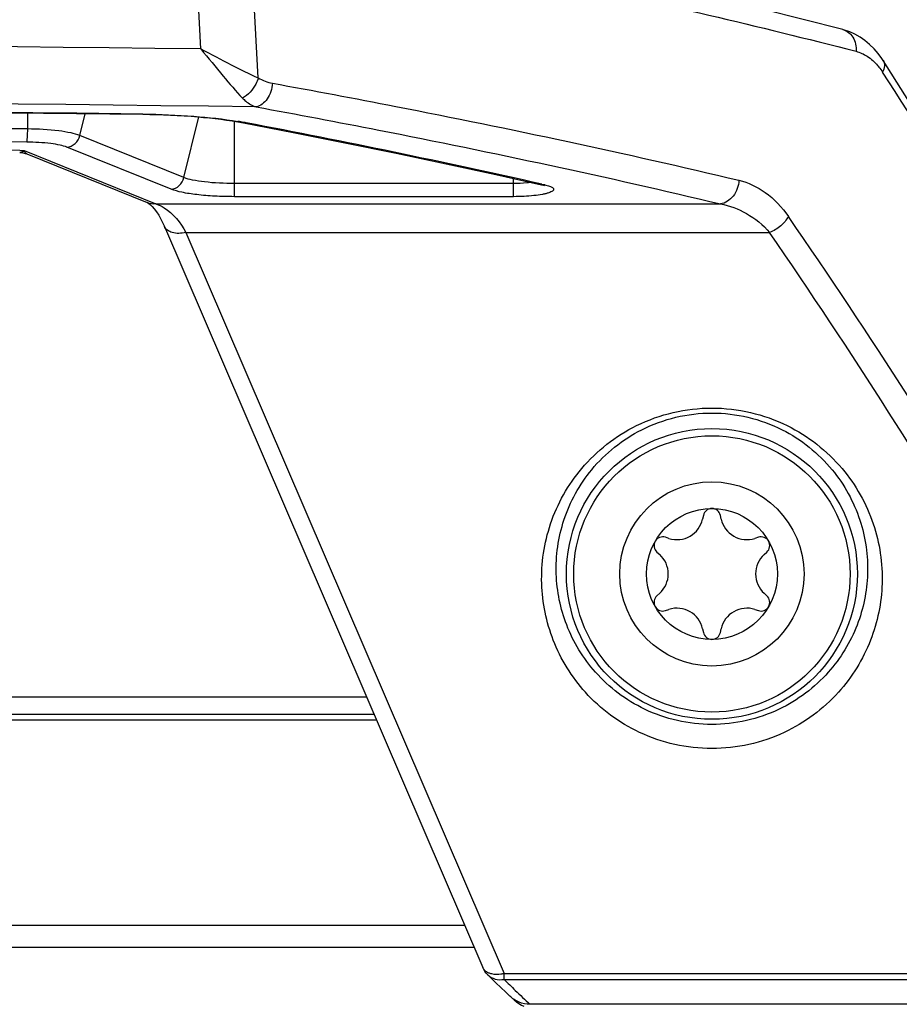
# Model space of a CAD drawing. Header units: millimetres. Extents: x 0 to 420, y 0 to 297.
# Tile 63 of 82: x 304 to 313, y 123 to 133. Entities that reach past the tile are written whole.
import ezdxf

# ---------------------------------------------------------------- set-up
doc = ezdxf.new("R2010")
doc.units = ezdxf.units.MM
doc.header["$LTSCALE"] = 23.1
doc.layers.get('0').update_dxf_attribs({"linetype": 'CONTINUOUS'})
doc.layers.add('DIM_PILOTEES', color=7, linetype='CONTINUOUS')
doc.styles.get("Standard").update_dxf_attribs({"font": 'txt', "width": 0.7})
doc.dimstyles.new('DIMSTYLE_3', dxfattribs={"dimtxt": 2.5, "dimasz": 3.5, "dimexe": 2, "dimexo": 0, "dimtad": 1, "dimdec": 1, "dimlfac": 3.333333, "dimdsep": 46, "dimtxsty": 'Standard', "dimblk": '_FILLED', "dimblk1": '_FILLED', "dimblk2": '_FILLED', "dimcen": 0.09, "dimazin": 2, "dimtp": 0.5, "dimtm": 0.5, "dimtfac": 1, "dimtdec": 1, "dimtofl": 0, "dimtmove": 0, "dimatfit": 3, "dimldrblk": '_FILLED', "dimfxl": 0, "dimtolj": 1, "dimarcsym": 0})

# ---------------------------------------------------------------- blocks, each defined once
blk = doc.blocks.new('_FILLED')
at = {"color": 0, "linetype": 'ByBlock'}
blk.add_solid([(0, 0), (-1, 0.1429), (-1, -0.1429)], dxfattribs=at)
blk = doc.blocks.new('*D14')
at = {"layer": 'DIM_PILOTEES', "color": 2, "linetype": 'Continuous'}
for p, q in [((291.085, 220.958), (236.883, 220.958)), ((238.883, 220.958), (238.883, 170.802)), ((238.883, 120.646), (238.883, 170.802)), ((307.678, 120.646), (236.883, 120.646))]:
    blk.add_line(p, q, dxfattribs=at)
at = {"layer": 'DIM_PILOTEES', "color": 2, "linetype": 'Continuous', "xscale": 3.5, "yscale": 3.5, "zscale": 3.5}
for p, rotation in [((238.883, 220.958), 90), ((238.883, 120.646), 270)]:
    blk.add_blockref('_FILLED', p, dxfattribs=dict(at, rotation=rotation))
at = {"layer": 'DIM_PILOTEES', "color": 2, "linetype": 'Continuous', "insert": (235.758, 163.276), "char_height": 2.5, "width": 13.39286, "attachment_point": 2, "rotation": 90, "line_spacing_factor": 0.9}
blk.add_mtext('{\\ftxt;\\W0.0001;\\H0.0001;\\~}{\\ftxt;\\W3.5714285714;\\H2.5; }{\\ftxt;\\W0.0001;\\H0.0001;\\~}', dxfattribs=at)

msp = doc.modelspace()

# ---------------------------------------------------------------- linework, layer by layer
at = {"color": 7, "linetype": 'Continuous'}
for p, q in [((306.2148, 132.5117), (306.1522, 133.6865)), ((306.8074, 132.2137), (306.7283, 133.6897)), ((312.8356, 132.7117), (312.8357, 132.7117)), ((304.4298, 131.6863), (304.4324, 131.8503)), ((304.9671, 131.619), (305.0219, 131.844)), ((306.0408, 131.1847), (306.1933, 131.8105)), ((306.5611, 130.988), (306.5611, 131.7664)), ((306.0408, 131.1847), (304.9671, 131.619)), ((304.3474, 131.4634), (304.3925, 131.4629)), ((304.3474, 131.4633), (304.3925, 131.4629)), ((304.3925, 131.4629), (305.7523, 130.9129)), ((305.9087, 131.0646), (304.8349, 131.4989)), ((304.4205, 131.4287), (305.6625, 130.9263)), ((309.4377, 130.988), (309.4377, 131.1766)), ((309.4377, 131.1236), (306.5611, 131.1236)), ((309.73, 131.1176), (309.7618, 131.1104)), ((309.4377, 130.988), (306.5611, 130.988)), ((305.7523, 130.9129), (311.5736, 130.9129)), ((305.8393, 130.6817), (309.1219, 123.0367)), ((306.0599, 130.6188), (312.0806, 130.6188)), ((306.0599, 130.6188), (309.3425, 122.9738)), ((311.3972, 127.7003), (311.389, 127.6626)), ((311.5812, 127.6626), (311.5731, 127.7003)), ((311.0427, 127.4627), (311.006, 127.4744)), ((311.9643, 127.4744), (311.9276, 127.4627)), ((310.918, 127.3221), (310.9466, 127.2962)), ((312.0237, 127.2962), (312.0522, 127.3221)), ((310.9466, 126.8963), (310.918, 126.8704)), ((312.0522, 126.8704), (312.0237, 126.8963)), ((311.006, 126.718), (311.0427, 126.7298)), ((311.9276, 126.7298), (311.9643, 126.718)), ((311.389, 126.5299), (311.3972, 126.4922)), ((311.5731, 126.4922), (311.5812, 126.5299)), ((274.2475, 125.8295), (307.9227, 125.8295)), ((274.1704, 125.6501), (307.9998, 125.6501)), ((274.1456, 125.5922), (308.0247, 125.5922)), ((273.2357, 123.4732), (308.9345, 123.4732)), ((273.1378, 123.2451), (309.0324, 123.2451)), ((309.3425, 122.9738), (316.5987, 122.9738)), ((309.3425, 122.9136), (309.3425, 122.9738)), ((309.3425, 122.9136), (316.5987, 122.9136)), ((309.4309, 122.7171), (309.4465, 122.701)), ((316.9078, 122.6564), (309.6079, 122.6564))]:
    msp.add_line(p, q, dxfattribs=at)
for points in [[(312.8356, 132.7117), (312.0164, 132.9184), (311.1428, 133.1274), (310.241, 133.3319), (309.3116, 133.5317), (308.3553, 133.7269), (307.4189, 133.9085)], [(313.2501, 132.3937), (313.2364, 132.4143), (313.1986, 132.4656), (313.1569, 132.514), (313.1118, 132.5586), (313.0637, 132.5989), (313.013, 132.6342), (312.9603, 132.6642), (312.9062, 132.6886), (312.8518, 132.7072), (312.8357, 132.7117)], [(317.0218, 125.7141), (316.4988, 126.7564), (315.8828, 127.9293), (315.2473, 129.0831), (314.5929, 130.2173), (313.92, 131.3319), (313.2501, 132.3937)], [(291.0851, 131.9223), (293.4756, 131.92), (295.9143, 131.913), (298.3524, 131.9012), (300.7898, 131.8846), (303.2261, 131.8632), (305.6167, 131.8376)], [(306.656, 131.7499), (307.1662, 131.6514), (307.7014, 131.5451), (308.2281, 131.4372), (308.7462, 131.328), (309.2557, 131.2174), (309.7286, 131.1116)], [(304.3472, 131.4434), (304.3566, 131.443), (304.3807, 131.4402), (304.4045, 131.4344), (304.4205, 131.4287)], [(305.6625, 130.9263), (305.6667, 130.9244), (305.6789, 130.9172), (305.6952, 130.9045), (305.7144, 130.8862), (305.7353, 130.8624), (305.7575, 130.833), (305.7804, 130.7978), (305.8039, 130.7561), (305.8281, 130.707), (305.8393, 130.6817)], [(309.1735, 122.961), (309.2054, 122.9294), (309.2566, 122.8794), (309.3079, 122.8299), (309.3593, 122.7808), (309.4007, 122.7417)], [(309.4465, 122.701), (309.4694, 122.6817), (309.4945, 122.664), (309.5218, 122.6479), (309.5453, 122.6361)]]:
    msp.add_lwpolyline(points, dxfattribs=at)
for radius in [1.5, 1.425, 0.95, 0.675]:
    msp.add_circle((311.4851, 127.0962), radius, dxfattribs=at)
for centre, radius, start, end in [((291.0851, -1122.7135), 1255.3164, 89.3094274, 90.6905726), ((258.2055, 96.6668), 65.5527, 26.282702, 32.898664), ((307.033, 132.5907), 0.4393, 239.10559, 259.62865), ((291.0851, -1116.6687), 1248.6815, 89.2796295, 90.7203705), ((291.0873, -1114.2589), 1246.1837, 89.3318849, 90.0001016), ((291.0922, -1105.1749), 1236.9331, 89.3821788, 90.0003296), ((306.0259, 128.2742), 3.5373, 79.71342, 80.69521), ((306.089, 128.6245), 3.1814, 79.21837, 79.70486), ((289.3764, 40.708), 92.6724, 77.312723, 79.236113), ((291.0922, -1104.5138), 1236.1364, 89.3821788, 90.0003279), ((291.0851, -1103.0045), 1234.5391, 89.3844765, 90.6155233), ((258.6334, 93.7828), 65.1644, 26.776179, 34.598678), ((258.3067, 93.681), 65.2382, 26.68037, 34.485552), ((311.4851, 127.6812), 0.09, 12.22058, 167.77942), ((311.1251, 127.7198), 0.27, 252.22058, 347.77942), ((311.8451, 127.7198), 0.27, 192.22058, 287.77942), ((310.9785, 127.3887), 0.09, 72.22058, 227.77942), ((311.9917, 127.3887), 0.09, 312.22058, 107.77942), ((310.7651, 127.0962), 0.27, 312.22058, 47.77942), ((312.2051, 127.0962), 0.27, 132.22058, 227.77942), ((310.9785, 126.8037), 0.09, 132.22058, 287.77942), ((311.9917, 126.8037), 0.09, 252.22058, 47.77942), ((311.1251, 126.4727), 0.27, 12.22058, 107.77942), ((311.8451, 126.4727), 0.27, 72.22058, 167.77942), ((311.4851, 126.5112), 0.09, 192.22058, 347.77942), ((309.2083, 123.0738), 0.094, 203.24459, 205.93066), ((309.2099, 123.0746), 0.0958, 205.97559, 216.48152), ((317.3565, 130.9158), 11.3252, 224.95756, 225.77589), ((317.086, 130.6374), 10.937, 225.7744, 226.86323)]:
    msp.add_arc(centre, radius, start, end, dxfattribs=at)
for points, knots in [([(308.835, 133.4299), (309.1995, 133.3564), (310.5842, 133.0688), (311.9621, 132.7482), (312.9715, 132.4877)], [0, 0, 0, 0, 0.262916, 1, 1, 1, 1]), ([(312.8357, 132.7117), (312.8564, 132.7063), (312.8971, 132.6858), (312.9593, 132.6136), (312.9743, 132.5371), (312.9715, 132.4877)], [0, 0, 0, 0, 0.229655, 0.4713655, 1, 1, 1, 1]), ([(306.2148, 132.5117), (306.3193, 132.4572), (306.515, 132.3543), (306.7126, 132.2545), (306.8074, 132.2137)], [0, 0, 0, 0, 0.5332479, 1, 1, 1, 1]), ([(306.2148, 132.5117), (306.2923, 132.4188), (306.4328, 132.2476), (306.5749, 132.0773), (306.6447, 132.0048)], [0, 0, 0, 0, 0.5459316, 1, 1, 1, 1]), ([(312.9715, 132.4877), (313.0123, 132.4772), (313.0953, 132.439), (313.1625, 132.3777), (313.1936, 132.3418)], [0, 0, 0, 0, 0.4702795, 1, 1, 1, 1]), ([(313.2501, 132.3937), (313.2604, 132.3777), (313.2698, 132.3337), (313.2559, 132.2926), (313.2456, 132.2721)], [0, 0, 0, 0, 0.4521207, 1, 1, 1, 1]), ([(313.1936, 132.3418), (313.1982, 132.3364), (313.2167, 132.3141), (313.2337, 132.2905), (313.2456, 132.2721)], [0, 0, 0, 0, 0.2427866, 1, 1, 1, 1]), ([(306.8074, 132.2137), (306.8011, 132.1915), (306.7679, 132.1084), (306.704, 132.0348), (306.6447, 132.0048)], [0, 0, 0, 0, 0.2582053, 1, 1, 1, 1]), ([(306.9539, 132.1586), (306.9519, 132.1293), (306.9403, 132.0718), (306.8955, 131.9776), (306.8305, 131.9225), (306.7842, 131.9142)], [0, 0, 0, 0, 0.2806295, 0.5505942, 1, 1, 1, 1]), ([(306.9539, 132.1586), (307.3778, 132.0813), (308.9875, 131.7782), (310.5901, 131.4369), (311.7643, 131.1573)], [0, 0, 0, 0, 0.2631154, 1, 1, 1, 1]), ([(306.6447, 132.0048), (306.6553, 131.9938), (306.6959, 131.9556), (306.7455, 131.9261), (306.7842, 131.9142)], [0, 0, 0, 0, 0.2738641, 1, 1, 1, 1]), ([(306.7842, 131.9142), (307.2063, 131.8369), (308.809, 131.5338), (310.4047, 131.1925), (311.5736, 130.9129)], [0, 0, 0, 0, 0.263108, 1, 1, 1, 1]), ([(305.6185, 131.8401), (305.6182, 131.8394), (305.6179, 131.8385), (305.6171, 131.8376), (305.6167, 131.8376)], [0, 0, 0, 0, 0.6580587, 1, 1, 1, 1]), ([(305.6167, 131.8376), (305.8062, 131.8354), (306.154, 131.8202), (306.5004, 131.7796), (306.656, 131.7499)], [0, 0, 0, 0, 0.5446252, 1, 1, 1, 1]), ([(305.6185, 131.8401), (305.7935, 131.838), (306.121, 131.8247), (306.4473, 131.7897), (306.5978, 131.765)], [0, 0, 0, 0, 0.5342992, 1, 1, 1, 1]), ([(304.4212, 131.5507), (304.423, 131.5561), (304.4246, 131.5719), (304.4285, 131.617), (304.4294, 131.6568), (304.4298, 131.6863)], [0, 0, 0, 0, 0.1236173, 0.3484146, 1, 1, 1, 1]), ([(304.9671, 131.619), (304.9379, 131.6308), (304.8658, 131.6495), (304.6868, 131.6775), (304.5368, 131.6852), (304.4298, 131.6863)], [0, 0, 0, 0, 0.1735901, 0.4091326, 1, 1, 1, 1]), ([(304.8349, 131.4989), (304.8124, 131.508), (304.7569, 131.5224), (304.6191, 131.544), (304.5036, 131.5498), (304.4212, 131.5507)], [0, 0, 0, 0, 0.1735893, 0.4091326, 1, 1, 1, 1]), ([(304.8349, 131.4989), (304.8652, 131.5014), (304.9265, 131.53), (304.9595, 131.5879), (304.9671, 131.619)], [0, 0, 0, 0, 0.486903, 1, 1, 1, 1]), ([(304.3472, 131.4434), (304.3508, 131.4433), (304.3675, 131.4453), (304.3825, 131.4545), (304.3925, 131.4629)], [0, 0, 0, 0, 0.2170914, 1, 1, 1, 1]), ([(304.4205, 131.4287), (304.4178, 131.4298), (304.4049, 131.4379), (304.3976, 131.452), (304.3925, 131.4629)], [0, 0, 0, 0, 0.1980365, 1, 1, 1, 1]), ([(305.9087, 131.0646), (305.939, 131.0671), (306.0003, 131.0957), (306.0333, 131.1536), (306.0408, 131.1847)], [0, 0, 0, 0, 0.486903, 1, 1, 1, 1]), ([(306.5611, 131.1236), (306.4576, 131.1236), (306.3123, 131.1298), (306.139, 131.1557), (306.069, 131.1733), (306.0408, 131.1847)], [0, 0, 0, 0, 0.590242, 0.8269656, 1, 1, 1, 1]), ([(309.6186, 131.1362), (309.6055, 131.134), (309.5455, 131.1261), (309.4849, 131.1236), (309.4377, 131.1236)], [0, 0, 0, 0, 0.2204394, 1, 1, 1, 1]), ([(311.7643, 131.1573), (311.7607, 131.0992), (311.7238, 130.9895), (311.6242, 130.9199), (311.5736, 130.9129)], [0, 0, 0, 0, 0.5326796, 1, 1, 1, 1]), ([(311.7643, 131.1573), (311.861, 131.1342), (312.0596, 131.0391), (312.2084, 130.8789), (312.2734, 130.7847)], [0, 0, 0, 0, 0.4649485, 1, 1, 1, 1]), ([(306.5611, 130.988), (306.4935, 130.988), (306.3637, 130.9912), (306.1823, 131.0056), (306.0318, 131.0282), (305.9439, 131.0504), (305.9087, 131.0646)], [0, 0, 0, 0, 0.3073309, 0.5903401, 0.827008, 1, 1, 1, 1]), ([(309.7865, 131.1042), (309.8027, 131.0996), (309.8257, 131.0924), (309.8547, 131.0727), (309.8515, 131.0543), (309.8406, 131.0444), (309.8239, 131.0351), (309.8004, 131.0262), (309.7707, 131.0179), (309.72, 131.0072), (309.645, 130.9971), (309.5451, 130.9896), (309.4744, 130.988), (309.4377, 130.988)], [0, 0, 0, 0, 0.0985083, 0.1518658, 0.1717724, 0.1979986, 0.234906, 0.2836097, 0.3439791, 0.4153125, 0.5864075, 0.7858134, 1, 1, 1, 1]), ([(309.7286, 131.1116), (309.732, 131.1108), (309.7421, 131.1084), (309.7521, 131.1056), (309.7586, 131.1032)], [0, 0, 0, 0, 0.3335183, 1, 1, 1, 1]), ([(305.7523, 130.9129), (305.7814, 130.9036), (305.9125, 130.8407), (306.0057, 130.7184), (306.0599, 130.6188)], [0, 0, 0, 0, 0.2122768, 1, 1, 1, 1]), ([(311.5736, 130.9129), (311.6668, 130.8953), (311.8565, 130.8257), (312.0127, 130.6967), (312.0806, 130.6188)], [0, 0, 0, 0, 0.4784689, 1, 1, 1, 1]), ([(312.2734, 130.7847), (312.2546, 130.7477), (312.1967, 130.6807), (312.122, 130.635), (312.0806, 130.6188)], [0, 0, 0, 0, 0.4828076, 1, 1, 1, 1]), ([(306.0599, 130.6188), (306.0359, 130.6129), (305.9892, 130.6064), (305.9232, 130.6133), (305.8695, 130.6375), (305.8459, 130.6664), (305.8393, 130.6817)], [0, 0, 0, 0, 0.3000934, 0.5680891, 0.7979246, 1, 1, 1, 1]), ([(309.7303, 126.9978), (309.724, 127.205), (309.7878, 127.6361), (310.1216, 128.2289), (310.7072, 128.6885), (311.4852, 128.8701), (312.2633, 128.6884), (312.8488, 128.2287), (313.1825, 127.6359), (313.2462, 127.205), (313.2399, 126.9978)], [0, 0, 0, 0, 0.1113994, 0.2283933, 0.3573508, 0.5000203, 0.6426936, 0.771657, 0.8886438, 1, 1, 1, 1]), ([(309.8802, 127.0962), (309.874, 127.2833), (309.9297, 127.6734), (310.228, 128.2149), (310.7624, 128.6434), (311.4852, 128.8159), (312.208, 128.6433), (312.7424, 128.2147), (313.0406, 127.6732), (313.0962, 127.2833), (313.09, 127.0962)], [0, 0, 0, 0, 0.1097479, 0.2255227, 0.3546248, 0.5000188, 0.6454168, 0.7745245, 0.8902917, 1, 1, 1, 1]), ([(313.09, 127.0962), (313.084, 126.9171), (313.0088, 126.5473), (312.7001, 126.0413), (312.1767, 125.6461), (311.485, 125.4887), (310.7933, 125.6462), (310.27, 126.0415), (309.9614, 126.5474), (309.8862, 126.9171), (309.8802, 127.0962)], [0, 0, 0, 0, 0.1095884, 0.225681, 0.3550472, 0.5000172, 0.6449976, 0.7743745, 0.8904559, 1, 1, 1, 1]), ([(313.2399, 126.9978), (313.2338, 126.7985), (313.1503, 126.388), (312.8065, 125.8309), (312.2322, 125.4043), (311.485, 125.2373), (310.7377, 125.4044), (310.1636, 125.8312), (309.8199, 126.3882), (309.7364, 126.7986), (309.7303, 126.9978)], [0, 0, 0, 0, 0.1112308, 0.2285726, 0.3578025, 0.500019, 0.642245, 0.7714862, 0.8888175, 1, 1, 1, 1]), ([(309.1766, 122.9826), (309.1721, 122.9847), (309.1556, 122.9938), (309.1411, 123.0066), (309.1329, 123.0177)], [0, 0, 0, 0, 0.2648613, 1, 1, 1, 1]), ([(309.1735, 122.961), (309.1942, 122.9404), (309.2493, 122.9093), (309.3119, 122.9081), (309.3425, 122.9136)], [0, 0, 0, 0, 0.4839734, 1, 1, 1, 1]), ([(309.2174, 122.969), (309.2137, 122.9698), (309.1998, 122.973), (309.1861, 122.9779), (309.1766, 122.9826)], [0, 0, 0, 0, 0.2608655, 1, 1, 1, 1]), ([(309.3425, 122.9738), (309.3316, 122.9711), (309.2905, 122.9631), (309.2475, 122.9628), (309.2174, 122.969)], [0, 0, 0, 0, 0.2671007, 1, 1, 1, 1]), ([(309.6079, 122.6564), (309.5699, 122.6564), (309.4934, 122.673), (309.4285, 122.7157), (309.4007, 122.7417)], [0, 0, 0, 0, 0.4997368, 1, 1, 1, 1])]:
    msp.add_open_spline(points, degree=3, knots=knots, dxfattribs=at)
for points in [[(306.6841, 131.7498), (306.6749, 131.7482), (306.6652, 131.7482), (306.656, 131.7499)], [(309.7618, 131.1104), (309.7508, 131.1088), (309.7394, 131.1092), (309.7286, 131.1116)], [(309.7618, 131.1104), (309.7701, 131.1085), (309.7783, 131.1065), (309.7865, 131.1042)], [(305.7523, 130.9129), (305.7221, 130.9104), (305.6906, 130.915), (305.6625, 130.9263)], [(309.1735, 122.961), (309.1518, 122.9825), (309.134, 123.0087), (309.1219, 123.0367)]]:
    msp.add_open_spline(points, degree=3, dxfattribs=at)

# ---------------------------------------------------------------- dimensions: what is measured, and where the dimension line sits
at = {"layer": 'DIM_PILOTEES', "color": 2, "linetype": 'Continuous'}
dim = msp.add_linear_dim(base=(238.8826, 220.9584), p1=(307.6783, 120.6462), p2=(291.0851, 220.9584), angle=90, text='{\\ftxt;\\W0.0001;\\H0.0001;\\~}{\\ftxt;\\W3.5714285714;\\H2.5; }{\\ftxt;\\W0.0001;\\H0.0001;\\~}', dimstyle='DIMSTYLE_3', dxfattribs=at)
dim.commit()
dim.dimension.update_dxf_attribs({"geometry": '*D14', "text_midpoint": (238.8826, 162.9186), "dimtype": 160})

doc.saveas('drawing.dxf')
